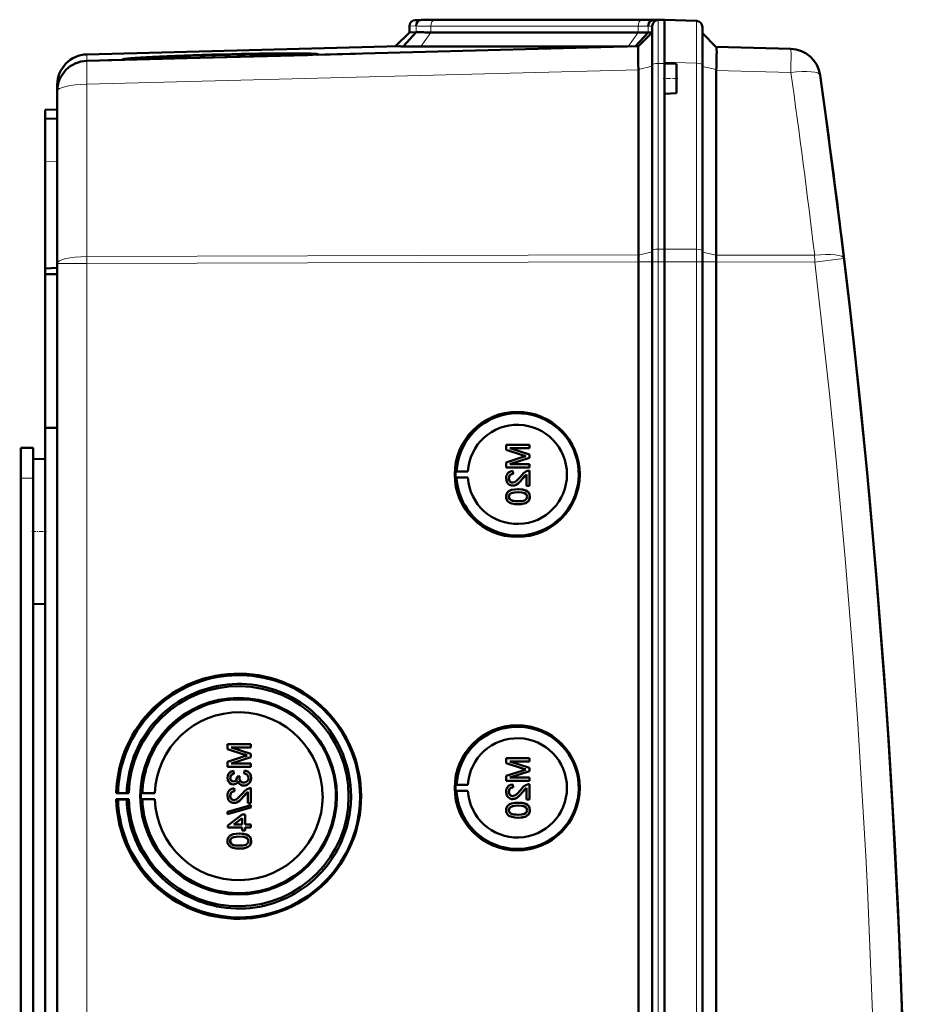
# Model space of a CAD drawing. Extents: x -1358 to 1757, y -1535 to 612.
# Tile 12 of 84: x 462 to 608, y -1136 to -974. Entities that reach past the tile are written whole.
import ezdxf

# ---------------------------------------------------------------- set-up
doc = ezdxf.new("R2010")
doc.units = 0
doc.linetypes.add('DASHDOT', pattern=[18.5, 12, -3, 0.5, -3])

msp = doc.modelspace()

# ---------------------------------------------------------------- linework, layer by layer
at = {"color": 7, "lineweight": 50}
for p, q in [((527.79, -974.22), (526.76, -974.26)), ((528.7, -974.2), (527.76, -974.23)), ((528.7, -974.2), (527.79, -974.22)), ((528.7, -974.2), (527.79, -974.22)), ((527.79, -974.22), (527.79, -974.22)), ((530.72, -974.22), (530.46, -974.22)), ((564.86, -974.22), (530.72, -974.22)), ((564.86, -974.22), (530.72, -974.22)), ((564.86, -974.22), (530.72, -974.22)), ((566.9, -974.24), (565.96, -974.28)), ((566.76, -974.26), (567.79, -974.22)), ((567.79, -974.22), (566.88, -974.2)), ((567.79, -974.22), (566.88, -974.2)), ((567.79, -974.22), (566.9, -974.24)), ((567.79, -981.19), (567.79, -974.22)), ((567.79, -974.22), (573.07, -974.4)), ((525.79, -975.25), (525.79, -976.28)), ((565.79, -981.62), (565.79, -975.25)), ((574.04, -981.6), (574.04, -975.4)), ((525.79, -976.28), (523.49, -978.58)), ((526.87, -976.25), (524.73, -978.6)), ((526.87, -976.25), (525.79, -976.28)), ((563.45, -976.28), (529.31, -976.28)), ((565.08, -976.3), (562.98, -978.6)), ((563.49, -978.58), (565.79, -976.28)), ((565.79, -976.28), (565.08, -976.3)), ((576.33, -978.7), (574.04, -976.4)), ((524.1, -978.57), (472.66, -979.91)), ((563.49, -978.58), (472.66, -980.96)), ((527.65, -978.63), (561.64, -978.63)), ((576.33, -978.69), (588.61, -979.01)), ((480.21, -980.7), (478.49, -980.74)), ((478.49, -980.77), (480.2, -980.72)), ((480.2, -980.72), (480.2, -980.76)), ((508.95, -980.01), (480.33, -980.76)), ((509.08, -979.95), (509.09, -980.01)), ((510.67, -979.97), (516.84, -979.8)), ((476.23, -980.87), (478.61, -980.8)), ((563.49, -982.37), (563.48, -981.5)), ((563.49, -982.37), (563.49, -982.46)), ((565.79, -1012.19), (565.79, -981.62)), ((567.79, -981.39), (567.79, -981.19)), ((567.79, -981.39), (567.79, -981.19)), ((567.79, -981.39), (567.79, -983.89)), ((569.79, -981.46), (567.79, -981.39)), ((569.79, -981.46), (569.79, -983.89)), ((574.04, -1012.22), (574.04, -981.6)), ((563.49, -1012.93), (563.49, -982.46)), ((567.79, -983.89), (567.79, -986.39)), ((569.79, -983.89), (569.79, -986.32)), ((576.33, -982.57), (576.33, -1012.94)), ((467.79, -984.91), (467.79, -985.95)), ((467.79, -985.96), (467.79, -1014.32)), ((569.79, -986.32), (567.79, -986.39)), ((567.79, -1011.96), (567.79, -986.39)), ((567.79, -1011.96), (567.79, -986.39)), ((465.79, -989.04), (467.79, -988.97)), ((465.79, -990.54), (465.79, -989.04)), ((467.79, -990.47), (465.79, -990.54)), ((465.79, -990.54), (465.79, -997.54)), ((465.79, -997.54), (465.79, -1015.17)), ((596.81, -1008.91), (596.93, -1009.92)), ((565.79, -1014.04), (565.79, -1012.19)), ((567.79, -1014.04), (567.79, -1011.96)), ((567.79, -1014.04), (567.79, -1011.96)), ((574.04, -1014.04), (574.04, -1012.22)), ((467.79, -1361.82), (467.79, -1014.32)), ((563.49, -1014.04), (563.49, -1014.05)), ((563.49, -1362.09), (563.49, -1014.05)), ((565.79, -1014.04), (565.79, -1362.1)), ((567.79, -1029.03), (567.79, -1014.04)), ((567.79, -1014.04), (567.79, -1362.1)), ((574.04, -1362.1), (574.04, -1014.04)), ((576.33, -1014.06), (576.33, -1014.04)), ((576.33, -1362.07), (576.33, -1014.06)), ((465.79, -1015.17), (467.79, -1015.07)), ((465.79, -1016.11), (465.79, -1015.17)), ((465.79, -1016.11), (467.79, -1016.09)), ((465.79, -1016.11), (465.79, -1041.39)), ((567.79, -1029.03), (567.79, -1341.83)), ((465.79, -1041.39), (465.79, -1187.14)), ((465.79, -1041.39), (467.79, -1041.41)), ((461.79, -1044.67), (463.79, -1044.67)), ((461.79, -1049.67), (461.79, -1044.67)), ((463.79, -1049.67), (463.79, -1044.67)), ((545.56, -1044.19), (541.71, -1044.19)), ((541.71, -1045.01), (541.71, -1044.19)), ((541.71, -1045.01), (544.41, -1045.87)), ((542.3, -1044.74), (545.56, -1044.74)), ((545.56, -1045.76), (542.3, -1044.74)), ((545.57, -1045.76), (542.31, -1044.74)), ((545.56, -1044.19), (545.57, -1044.19)), ((545.56, -1044.19), (545.56, -1044.74)), ((545.56, -1044.74), (545.57, -1044.74)), ((545.57, -1044.19), (545.57, -1044.74)), ((463.79, -1046.57), (465.79, -1046.52)), ((463.79, -1046.57), (465.79, -1046.52)), ((463.79, -1046.57), (463.79, -1058.47)), ((544.37, -1046.23), (541.71, -1047.09)), ((541.71, -1047.9), (541.71, -1047.09)), ((542.3, -1047.35), (545.56, -1046.33)), ((542.31, -1047.35), (545.57, -1046.33)), ((545.56, -1045.76), (545.57, -1045.76)), ((545.56, -1045.76), (545.56, -1046.33)), ((545.56, -1046.33), (545.57, -1046.33)), ((545.57, -1045.76), (545.57, -1046.33)), ((533.37, -1048.56), (533.56, -1048.53)), ((533.37, -1048.56), (535.41, -1048.56)), ((533.56, -1048.53), (535.41, -1048.56)), ((541.71, -1047.9), (545.56, -1047.9)), ((545.56, -1047.35), (542.3, -1047.35)), ((542.8, -1048.49), (542.8, -1048.49)), ((542.85, -1048.98), (542.8, -1048.49)), ((542.85, -1048.98), (542.8, -1048.49)), ((545.56, -1047.35), (545.57, -1047.35)), ((545.56, -1047.35), (545.56, -1047.9)), ((545.56, -1047.9), (545.57, -1047.9)), ((545.56, -1048.44), (545.57, -1048.44)), ((545.56, -1048.44), (545.56, -1050.96)), ((545.57, -1047.35), (545.57, -1047.9)), ((545.57, -1048.44), (545.57, -1050.96)), ((461.79, -1179.67), (461.79, -1049.67)), ((463.79, -1052.06), (463.79, -1049.67)), ((533.37, -1049.56), (533.56, -1049.59)), ((533.37, -1049.56), (535.41, -1049.56)), ((533.56, -1049.59), (535.41, -1049.56)), ((542.15, -1049.71), (542.16, -1049.71)), ((542.85, -1048.98), (542.85, -1048.98)), ((544.35, -1049.84), (544.36, -1049.84)), ((544.36, -1049.84), (545.07, -1049.08)), ((545.07, -1050.96), (545.07, -1049.08)), ((542.77, -1050.91), (542.78, -1050.91)), ((543.66, -1051.5), (543.67, -1051.5)), ((545.07, -1050.96), (545.56, -1050.96)), ((545.24, -1051.88), (545.25, -1051.88)), ((545.56, -1050.96), (545.57, -1050.96)), ((542.15, -1052.73), (542.16, -1052.73)), ((542.42, -1052.22), (542.43, -1052.22)), ((545.61, -1052.74), (545.62, -1052.74)), ((543.66, -1053.97), (543.67, -1053.97)), ((463.79, -1058.47), (463.79, -1070.36)), ((463.79, -1311.26), (463.79, -1064.88)), ((463.79, -1070.36), (465.79, -1070.42)), ((499.67, -1093.48), (495.82, -1093.48)), ((495.82, -1094.3), (495.82, -1093.48)), ((499.67, -1095.05), (496.41, -1094.03)), ((496.41, -1094.03), (499.67, -1094.03)), ((499.68, -1095.05), (496.42, -1094.03)), ((499.67, -1093.48), (499.68, -1093.48)), ((499.67, -1093.48), (499.67, -1094.03)), ((499.67, -1094.03), (499.68, -1094.03)), ((499.68, -1093.48), (499.68, -1094.03)), ((495.82, -1094.3), (498.52, -1095.16)), ((498.47, -1095.52), (495.82, -1096.38)), ((496.41, -1096.64), (499.67, -1095.62)), ((496.42, -1096.64), (499.68, -1095.62)), ((499.67, -1095.05), (499.68, -1095.05)), ((499.67, -1095.05), (499.67, -1095.62)), ((499.67, -1095.62), (499.68, -1095.62)), ((499.68, -1095.05), (499.68, -1095.62)), ((545.56, -1095.8), (541.71, -1095.8)), ((541.71, -1096.62), (541.71, -1095.8)), ((545.56, -1095.8), (545.57, -1095.8)), ((545.56, -1095.8), (545.56, -1096.34)), ((545.57, -1095.8), (545.57, -1096.34)), ((495.82, -1097.19), (495.82, -1096.38)), ((495.82, -1097.19), (499.67, -1097.19)), ((499.67, -1096.64), (496.41, -1096.64)), ((499.67, -1096.64), (499.68, -1096.64)), ((499.67, -1096.64), (499.67, -1097.19)), ((499.67, -1097.19), (499.68, -1097.19)), ((499.68, -1096.64), (499.68, -1097.19)), ((541.71, -1096.62), (544.41, -1097.48)), ((542.3, -1096.34), (545.56, -1096.34)), ((545.56, -1097.37), (542.3, -1096.34)), ((545.57, -1097.37), (542.31, -1096.34)), ((545.56, -1096.34), (545.57, -1096.34)), ((545.56, -1097.37), (545.57, -1097.37)), ((545.56, -1097.37), (545.56, -1097.93)), ((545.57, -1097.37), (545.57, -1097.93)), ((496.26, -1099.02), (496.27, -1099.02)), ((496.81, -1097.88), (496.81, -1097.88)), ((496.85, -1098.37), (496.81, -1097.88)), ((496.86, -1098.37), (496.81, -1097.88)), ((496.85, -1098.37), (496.86, -1098.37)), ((497.84, -1098.76), (497.4, -1098.81)), ((497.4, -1098.81), (497.4, -1098.88)), ((497.79, -1099.08), (497.8, -1099.08)), ((497.84, -1098.76), (497.85, -1098.76)), ((498.63, -1097.83), (498.58, -1098.32)), ((498.63, -1097.83), (498.64, -1097.83)), ((499.72, -1099.03), (499.73, -1099.03)), ((544.37, -1097.84), (541.71, -1098.69)), ((541.71, -1099.5), (541.71, -1098.69)), ((542.3, -1098.96), (545.56, -1097.93)), ((545.56, -1098.96), (542.3, -1098.96)), ((542.31, -1098.96), (545.57, -1097.93)), ((545.56, -1097.93), (545.57, -1097.93)), ((545.56, -1098.96), (545.57, -1098.96)), ((545.56, -1098.96), (545.56, -1099.5)), ((545.57, -1098.96), (545.57, -1099.5)), ((496.8, -1100.1), (496.8, -1100.1)), ((498.51, -1100.3), (498.52, -1100.3)), ((499.67, -1100.69), (499.68, -1100.69)), ((499.67, -1100.69), (499.67, -1103.21)), ((499.68, -1100.69), (499.68, -1103.21)), ((533.37, -1100.17), (533.56, -1100.14)), ((533.37, -1100.17), (535.41, -1100.17)), ((533.56, -1100.14), (535.41, -1100.17)), ((541.71, -1099.5), (545.56, -1099.5)), ((542.8, -1100.1), (542.8, -1100.1)), ((542.85, -1100.59), (542.8, -1100.1)), ((542.85, -1100.59), (542.8, -1100.1)), ((542.85, -1100.59), (542.85, -1100.59)), ((544.36, -1101.45), (545.07, -1100.69)), ((545.07, -1102.57), (545.07, -1100.68)), ((545.56, -1099.5), (545.57, -1099.5)), ((545.56, -1100.05), (545.57, -1100.05)), ((545.56, -1100.05), (545.56, -1102.57)), ((545.57, -1100.05), (545.57, -1102.57)), ((477.49, -1101.55), (477.79, -1101.51)), ((479.55, -1101.55), (477.49, -1101.55)), ((477.79, -1101.51), (479.21, -1101.53)), ((479.21, -1101.53), (479.55, -1101.55)), ((481.79, -1101.52), (481.58, -1101.55)), ((481.58, -1101.55), (483.86, -1101.55)), ((483.86, -1101.55), (481.79, -1101.52)), ((496.26, -1101.97), (496.27, -1101.97)), ((496.9, -1100.74), (496.91, -1100.74)), ((496.95, -1101.24), (496.9, -1100.74)), ((496.96, -1101.24), (496.91, -1100.74)), ((496.95, -1101.24), (496.96, -1101.24)), ((498.46, -1102.09), (498.47, -1102.09)), ((498.47, -1102.09), (499.18, -1101.33)), ((499.18, -1103.21), (499.18, -1101.33)), ((533.37, -1101.17), (533.56, -1101.19)), ((533.37, -1101.17), (535.41, -1101.17)), ((533.56, -1101.19), (535.41, -1101.17)), ((542.15, -1101.32), (542.16, -1101.32)), ((544.35, -1101.45), (544.36, -1101.45)), ((477.79, -1102.6), (477.49, -1102.55)), ((477.49, -1102.55), (479.55, -1102.55)), ((479.21, -1102.58), (477.79, -1102.6)), ((479.55, -1102.55), (479.21, -1102.58)), ((481.79, -1102.58), (481.58, -1102.55)), ((481.58, -1102.55), (483.86, -1102.55)), ((483.86, -1102.55), (481.79, -1102.58)), ((499.67, -1103.51), (495.82, -1104.6)), ((495.82, -1105), (499.67, -1103.92)), ((495.83, -1105), (499.68, -1103.92)), ((496.88, -1103.16), (496.89, -1103.16)), ((499.18, -1103.21), (499.67, -1103.21)), ((499.67, -1103.21), (499.68, -1103.21)), ((499.67, -1103.51), (499.68, -1103.51)), ((499.67, -1103.51), (499.67, -1103.92)), ((499.67, -1103.92), (499.68, -1103.92)), ((499.68, -1103.51), (499.68, -1103.92)), ((542.42, -1103.83), (542.43, -1103.83)), ((542.77, -1102.52), (542.78, -1102.52)), ((543.66, -1103.11), (543.67, -1103.11)), ((545.07, -1102.57), (545.56, -1102.57)), ((545.24, -1103.48), (545.25, -1103.48)), ((545.56, -1102.57), (545.57, -1102.57)), ((495.82, -1105), (495.82, -1104.6)), ((495.82, -1105), (495.83, -1105)), ((498.24, -1105.04), (495.87, -1106.87)), ((498.73, -1105.04), (498.24, -1105.04)), ((498.73, -1105.04), (498.74, -1105.04)), ((498.73, -1105.04), (498.73, -1106.72)), ((498.74, -1105.04), (498.74, -1106.72)), ((542.15, -1104.34), (542.16, -1104.34)), ((543.66, -1105.58), (543.67, -1105.58)), ((545.61, -1104.34), (545.62, -1104.34)), ((495.87, -1107.21), (495.87, -1106.87)), ((495.87, -1107.21), (498.24, -1107.21)), ((496.85, -1106.72), (498.24, -1105.65)), ((498.24, -1106.72), (496.85, -1106.72)), ((496.86, -1106.72), (498.25, -1105.65)), ((498.24, -1106.72), (498.24, -1105.65)), ((498.24, -1107.71), (498.24, -1107.21)), ((499.67, -1106.72), (498.73, -1106.72)), ((498.73, -1107.21), (499.67, -1107.21)), ((498.73, -1107.21), (498.73, -1107.71)), ((498.74, -1107.21), (498.74, -1107.71)), ((499.67, -1106.72), (499.68, -1106.72)), ((499.67, -1106.72), (499.67, -1107.21)), ((499.67, -1107.21), (499.68, -1107.21)), ((499.68, -1106.72), (499.68, -1107.21)), ((497.77, -1108.2), (497.78, -1108.2)), ((498.24, -1107.71), (498.73, -1107.71)), ((498.73, -1107.71), (498.74, -1107.71)), ((499.35, -1108.58), (499.36, -1108.58)), ((496.26, -1109.43), (496.27, -1109.43)), ((496.53, -1108.92), (496.53, -1108.92)), ((499.72, -1109.44), (499.73, -1109.44)), ((497.77, -1110.67), (497.78, -1110.67))]:
    msp.add_line(p, q, dxfattribs=at)
at = {"color": 7, "lineweight": 18}
for p, q in [((527.76, -974.23), (526.76, -974.26)), ((529.99, -974.26), (564.13, -974.26)), ((566.76, -974.26), (565.96, -974.28)), ((566.76, -981.4), (566.76, -974.26)), ((566.88, -974.25), (566.88, -974.2)), ((526.88, -975.23), (525.79, -975.25)), ((526.88, -975.23), (526.87, -976.25)), ((563.45, -975.25), (529.31, -975.25)), ((529.31, -975.25), (529.31, -976.28)), ((563.45, -975.25), (563.45, -976.28)), ((565.79, -975.25), (565.08, -975.27)), ((565.08, -975.27), (565.08, -976.3)), ((529.31, -976.28), (527.65, -978.63)), ((563.45, -976.28), (561.79, -978.63)), ((472.66, -980.96), (472.66, -979.91)), ((563.49, -982.37), (565.79, -981.85)), ((567.79, -981.39), (566.76, -981.4)), ((566.76, -981.4), (566.76, -1011.97)), ((573.07, -981.37), (567.79, -981.19)), ((573.07, -1012), (573.07, -981.37)), ((576.33, -982.39), (574.04, -981.88)), ((472.66, -984.83), (563.49, -982.46)), ((588.61, -982.89), (576.33, -982.57)), ((472.66, -1013.2), (472.66, -984.83)), ((467.79, -997.47), (465.79, -997.54)), ((563.49, -1012.93), (472.66, -1013.2)), ((472.66, -1014.32), (472.66, -1013.2)), ((563.49, -1012.94), (565.79, -1012.42)), ((566.76, -1011.97), (567.79, -1011.96)), ((566.76, -1014.04), (566.76, -1011.97)), ((573.07, -1012), (567.79, -1011.96)), ((573.07, -1014.04), (573.07, -1012)), ((576.33, -1012.96), (574.04, -1012.45)), ((576.33, -1012.94), (592.53, -1012.99)), ((472.66, -1014.32), (467.79, -1014.32)), ((472.66, -1014.32), (563.49, -1014.05)), ((472.66, -1361.82), (472.66, -1014.32)), ((563.49, -1014.04), (565.79, -1014.04)), ((565.79, -1014.04), (566.76, -1014.04)), ((566.76, -1014.04), (567.79, -1014.04)), ((566.76, -1014.04), (566.76, -1362.1)), ((573.07, -1014.04), (567.79, -1014.04)), ((573.07, -1014.04), (574.04, -1014.04)), ((573.07, -1362.1), (573.07, -1014.04)), ((576.33, -1014.04), (574.04, -1014.04)), ((592.53, -1014.11), (576.33, -1014.06)), ((461.79, -1049.67), (463.79, -1049.67))]:
    msp.add_line(p, q, dxfattribs=at)
at = {"color": 7, "linetype": 'DASHDOT', "lineweight": 18, "ltscale": 0.060016}
msp.add_line((569.99, -983.89), (567.59, -983.89), dxfattribs=at)
at = {"color": 7, "linetype": 'DASHDOT', "lineweight": 18, "ltscale": 0.060001}
for p, q in [((461.59, -1049.67), (463.99, -1049.67)), ((463.59, -1058.47), (465.99, -1058.47))]:
    msp.add_line(p, q, dxfattribs=at)
at = {"color": 7, "lineweight": 18}
for points in [[(573.07, -974.4), (573.07, -974.41), (573.07, -974.42), (573.08, -975.73), (573.07, -981.37)], [(592.53, -1014.11), (595.97, -1013.7), (597.32, -1013.52), (597.36, -1013.52), (597.36, -1013.52)]]:
    msp.add_lwpolyline(points, dxfattribs=at)
at = {"color": 7, "lineweight": 50}
for points in [[(563.47, -978.88), (563.48, -978.6), (563.49, -978.59), (563.49, -978.58)], [(576.39, -979.78), (576.37, -978.9), (576.34, -978.72), (576.33, -978.7), (576.33, -978.7)], [(542.8, -1048.49), (542.44, -1048.57), (542.11, -1048.74), (541.98, -1048.87), (541.8, -1049.19), (541.72, -1049.55), (541.71, -1049.72)], [(545.22, -1048.49), (544.96, -1048.61), (544.6, -1048.85), (544.12, -1049.38)], [(541.71, -1049.72), (541.75, -1050.08), (541.88, -1050.41), (542.05, -1050.62), (542.26, -1050.78), (542.6, -1050.9), (542.77, -1050.91)], [(542.15, -1049.71), (542.21, -1049.38), (542.34, -1049.19), (542.52, -1049.05), (542.74, -1048.99), (542.85, -1048.98)], [(542.78, -1050.42), (542.57, -1050.38), (542.39, -1050.28), (542.25, -1050.11), (542.18, -1049.92), (542.15, -1049.71)], [(542.16, -1049.71), (542.19, -1049.49), (542.25, -1049.32), (542.42, -1049.12), (542.66, -1049), (542.85, -1048.98)], [(542.79, -1050.42), (542.58, -1050.38), (542.43, -1050.3), (542.3, -1050.17), (542.21, -1050.02), (542.16, -1049.71)], [(542.77, -1050.91), (542.97, -1050.89), (543.34, -1050.77), (543.67, -1050.55), (543.96, -1050.28), (544.35, -1049.84)], [(544.12, -1049.38), (543.53, -1050.02), (543.4, -1050.14), (543.11, -1050.33), (542.78, -1050.42)], [(542.78, -1050.91), (543.07, -1050.88), (543.41, -1050.74), (543.67, -1050.56), (544.08, -1050.16), (544.36, -1049.84)], [(544.35, -1049.84), (544.76, -1049.36), (545.07, -1049.08)], [(543.66, -1051.5), (543.14, -1051.53), (542.62, -1051.62), (542.26, -1051.77), (542.15, -1051.84), (541.95, -1052.01), (541.81, -1052.24), (541.73, -1052.49), (541.71, -1052.74)], [(542.42, -1052.22), (542.76, -1052.08), (543.14, -1052.02), (543.66, -1052)], [(542.43, -1052.22), (542.82, -1052.07), (543.16, -1052.02), (543.67, -1052)], [(545.24, -1051.88), (544.95, -1051.71), (544.48, -1051.57), (543.82, -1051.51), (543.66, -1051.5)], [(543.66, -1052), (544.32, -1052.03), (544.59, -1052.09), (544.72, -1052.13), (544.99, -1052.31), (545.14, -1052.55), (545.17, -1052.74)], [(545.25, -1051.88), (544.82, -1051.66), (544.33, -1051.55), (543.67, -1051.5)], [(545.61, -1052.74), (545.56, -1052.35), (545.43, -1052.09), (545.24, -1051.88)], [(545.62, -1052.74), (545.56, -1052.36), (545.38, -1052.01), (545.25, -1051.88)], [(541.71, -1052.74), (541.73, -1053), (541.82, -1053.25), (541.96, -1053.47), (542.16, -1053.64), (542.31, -1053.73), (542.64, -1053.86), (543.16, -1053.95), (543.66, -1053.97)], [(542.15, -1052.73), (542.16, -1052.61), (542.25, -1052.39), (542.42, -1052.22)], [(543.66, -1053.48), (543.29, -1053.47), (542.97, -1053.44), (542.69, -1053.38), (542.56, -1053.33), (542.3, -1053.14), (542.17, -1052.88), (542.15, -1052.73)], [(542.16, -1052.73), (542.19, -1052.55), (542.34, -1052.3), (542.43, -1052.22)], [(543.67, -1053.48), (543.1, -1053.45), (542.73, -1053.39), (542.56, -1053.32), (542.4, -1053.22), (542.27, -1053.08), (542.17, -1052.82), (542.16, -1052.73)], [(543.66, -1053.97), (544.18, -1053.95), (544.7, -1053.85), (544.94, -1053.77), (545.17, -1053.64), (545.37, -1053.46), (545.51, -1053.24), (545.59, -1052.98), (545.61, -1052.74)], [(545.17, -1052.74), (545.14, -1052.92), (545, -1053.15), (544.75, -1053.34), (544.54, -1053.4), (544.22, -1053.45), (543.66, -1053.48)], [(543.67, -1053.97), (544.17, -1053.95), (544.34, -1053.93), (544.84, -1053.81), (545.19, -1053.63), (545.44, -1053.38), (545.58, -1053.05), (545.62, -1052.74)], [(496.81, -1097.88), (496.49, -1097.97), (496.21, -1098.14), (495.99, -1098.38), (495.86, -1098.68), (495.82, -1099)], [(495.82, -1099), (495.86, -1099.33), (495.98, -1099.63), (496.2, -1099.88), (496.48, -1100.05), (496.8, -1100.1)], [(496.26, -1099.02), (496.29, -1098.83), (496.43, -1098.57), (496.58, -1098.46), (496.85, -1098.37)], [(496.81, -1099.61), (496.64, -1099.58), (496.48, -1099.5), (496.31, -1099.28), (496.26, -1099.02)], [(496.27, -1099.02), (496.29, -1098.83), (496.37, -1098.66), (496.49, -1098.52), (496.65, -1098.43), (496.86, -1098.37)], [(496.82, -1099.61), (496.65, -1099.58), (496.43, -1099.45), (496.3, -1099.24), (496.27, -1099.02)], [(497.4, -1098.88), (497.38, -1099.09), (497.26, -1099.38), (497.11, -1099.53), (497.02, -1099.58), (496.81, -1099.61)], [(498.51, -1099.8), (498.28, -1099.77), (498.08, -1099.67), (497.99, -1099.6), (497.86, -1099.41), (497.8, -1099.19), (497.79, -1099.08)], [(498.51, -1099.8), (498.28, -1099.77), (498.11, -1099.69), (497.92, -1099.5), (497.81, -1099.22), (497.8, -1099.08)], [(498.51, -1100.3), (498.71, -1100.28), (499.08, -1100.16), (499.39, -1099.92), (499.6, -1099.59), (499.71, -1099.21), (499.72, -1099.03)], [(499.27, -1099.05), (499.27, -1099.17), (499.2, -1099.4), (499.06, -1099.59), (498.86, -1099.73), (498.62, -1099.8), (498.51, -1099.8)], [(498.52, -1100.3), (498.91, -1100.24), (499.14, -1100.13), (499.34, -1099.97), (499.51, -1099.78), (499.68, -1099.42), (499.73, -1099.03)], [(498.58, -1098.32), (498.8, -1098.38), (498.99, -1098.48), (499.21, -1098.73), (499.27, -1099.05)], [(499.72, -1099.03), (499.67, -1098.67), (499.53, -1098.35), (499.29, -1098.08), (499.14, -1097.98), (498.8, -1097.86), (498.63, -1097.83)], [(499.73, -1099.03), (499.68, -1098.68), (499.6, -1098.45), (499.45, -1098.24), (499.18, -1098), (498.84, -1097.86), (498.64, -1097.83)], [(496.8, -1100.1), (496.99, -1100.08), (497.18, -1100.01), (497.34, -1099.89), (497.52, -1099.66), (497.56, -1099.58)], [(496.8, -1100.1), (497, -1100.08), (497.18, -1100.01), (497.34, -1099.9), (497.47, -1099.75), (497.56, -1099.59)], [(497.56, -1099.58), (497.65, -1099.82), (497.8, -1100.03), (498.01, -1100.19), (498.26, -1100.27), (498.51, -1100.3)], [(542.8, -1100.1), (542.44, -1100.17), (542.11, -1100.35), (541.98, -1100.48), (541.8, -1100.8), (541.72, -1101.16), (541.71, -1101.33)], [(542.15, -1101.32), (542.21, -1100.99), (542.34, -1100.79), (542.52, -1100.66), (542.74, -1100.6), (542.85, -1100.59)], [(542.16, -1101.32), (542.19, -1101.1), (542.25, -1100.93), (542.42, -1100.72), (542.66, -1100.61), (542.85, -1100.59)], [(545.22, -1100.1), (544.96, -1100.21), (544.6, -1100.46), (544.12, -1100.99)], [(544.35, -1101.45), (544.76, -1100.97), (545.07, -1100.68)], [(496.9, -1100.74), (496.54, -1100.82), (496.22, -1100.99), (496.09, -1101.12), (495.9, -1101.44), (495.83, -1101.8), (495.82, -1101.98)], [(495.82, -1101.98), (495.86, -1102.33), (495.99, -1102.67), (496.16, -1102.88), (496.37, -1103.04), (496.71, -1103.15), (496.88, -1103.16)], [(496.26, -1101.97), (496.32, -1101.63), (496.44, -1101.44), (496.63, -1101.3), (496.85, -1101.24), (496.95, -1101.24)], [(496.89, -1102.67), (496.68, -1102.63), (496.5, -1102.53), (496.36, -1102.37), (496.28, -1102.17), (496.26, -1101.97)], [(496.27, -1101.97), (496.29, -1101.74), (496.36, -1101.58), (496.53, -1101.37), (496.77, -1101.26), (496.96, -1101.24)], [(496.89, -1102.67), (496.69, -1102.64), (496.54, -1102.56), (496.41, -1102.42), (496.32, -1102.27), (496.27, -1101.97)], [(496.88, -1103.16), (497.08, -1103.15), (497.45, -1103.02), (497.78, -1102.8), (498.07, -1102.53), (498.46, -1102.09)], [(498.23, -1101.63), (497.64, -1102.27), (497.51, -1102.39), (497.22, -1102.59), (496.89, -1102.67)], [(496.89, -1103.16), (497.18, -1103.13), (497.52, -1102.99), (497.78, -1102.81), (498.19, -1102.42), (498.47, -1102.09)], [(499.33, -1100.75), (499.06, -1100.86), (498.71, -1101.11), (498.23, -1101.63)], [(498.46, -1102.09), (498.87, -1101.61), (499.18, -1101.33)], [(541.71, -1101.33), (541.75, -1101.69), (541.88, -1102.02), (542.05, -1102.23), (542.26, -1102.39), (542.6, -1102.51), (542.77, -1102.52)], [(542.78, -1102.02), (542.57, -1101.99), (542.39, -1101.88), (542.25, -1101.72), (542.18, -1101.53), (542.15, -1101.32)], [(542.79, -1102.02), (542.58, -1101.99), (542.43, -1101.91), (542.3, -1101.78), (542.21, -1101.62), (542.16, -1101.32)], [(542.77, -1102.52), (542.97, -1102.5), (543.34, -1102.38), (543.67, -1102.16), (543.96, -1101.89), (544.35, -1101.45)], [(544.12, -1100.99), (543.53, -1101.63), (543.4, -1101.75), (543.11, -1101.94), (542.78, -1102.02)], [(542.78, -1102.52), (543.07, -1102.48), (543.41, -1102.34), (543.67, -1102.17), (544.08, -1101.77), (544.36, -1101.45)], [(543.66, -1103.11), (543.14, -1103.13), (542.62, -1103.23), (542.26, -1103.38), (542.15, -1103.45), (541.95, -1103.62), (541.81, -1103.84), (541.73, -1104.1), (541.71, -1104.34)], [(542.15, -1104.34), (542.16, -1104.22), (542.25, -1104), (542.42, -1103.83)], [(542.16, -1104.34), (542.19, -1104.16), (542.34, -1103.91), (542.43, -1103.83)], [(542.42, -1103.83), (542.76, -1103.69), (543.14, -1103.63), (543.66, -1103.6)], [(542.43, -1103.83), (542.82, -1103.68), (543.16, -1103.63), (543.67, -1103.6)], [(545.24, -1103.48), (544.95, -1103.32), (544.48, -1103.18), (543.82, -1103.11), (543.66, -1103.11)], [(543.66, -1103.6), (544.32, -1103.64), (544.59, -1103.69), (544.72, -1103.74), (544.99, -1103.92), (545.14, -1104.16), (545.17, -1104.34)], [(545.25, -1103.48), (544.82, -1103.27), (544.33, -1103.15), (543.67, -1103.11)], [(545.61, -1104.34), (545.56, -1103.96), (545.43, -1103.7), (545.24, -1103.48)], [(545.62, -1104.34), (545.56, -1103.96), (545.38, -1103.62), (545.25, -1103.48)], [(541.71, -1104.34), (541.73, -1104.61), (541.82, -1104.86), (541.96, -1105.08), (542.16, -1105.25), (542.31, -1105.34), (542.64, -1105.46), (543.16, -1105.56), (543.66, -1105.58)], [(543.66, -1105.09), (543.29, -1105.08), (542.97, -1105.04), (542.69, -1104.99), (542.56, -1104.94), (542.3, -1104.74), (542.17, -1104.49), (542.15, -1104.34)], [(543.67, -1105.09), (543.1, -1105.06), (542.73, -1105), (542.56, -1104.93), (542.4, -1104.83), (542.27, -1104.69), (542.17, -1104.43), (542.16, -1104.34)], [(543.66, -1105.58), (544.18, -1105.56), (544.7, -1105.46), (544.94, -1105.37), (545.17, -1105.24), (545.37, -1105.07), (545.51, -1104.85), (545.59, -1104.59), (545.61, -1104.34)], [(545.17, -1104.34), (545.14, -1104.53), (545, -1104.76), (544.75, -1104.94), (544.54, -1105.01), (544.22, -1105.06), (543.66, -1105.09)], [(543.67, -1105.58), (544.17, -1105.56), (544.34, -1105.54), (544.84, -1105.42), (545.19, -1105.24), (545.44, -1104.99), (545.58, -1104.65), (545.62, -1104.34)], [(497.77, -1108.2), (497.25, -1108.23), (496.73, -1108.32), (496.37, -1108.47), (496.26, -1108.54), (496.06, -1108.71), (495.92, -1108.93), (495.84, -1109.19), (495.82, -1109.44)], [(496.53, -1108.92), (496.87, -1108.78), (497.25, -1108.72), (497.77, -1108.69)], [(496.53, -1108.92), (496.93, -1108.77), (497.27, -1108.72), (497.78, -1108.69)], [(499.35, -1108.58), (499.06, -1108.41), (498.59, -1108.27), (497.93, -1108.2), (497.77, -1108.2)], [(497.77, -1108.69), (498.43, -1108.73), (498.7, -1108.78), (498.83, -1108.83), (499.1, -1109.01), (499.25, -1109.25), (499.27, -1109.44)], [(499.36, -1108.58), (498.93, -1108.36), (498.44, -1108.24), (497.78, -1108.2)], [(499.72, -1109.44), (499.66, -1109.05), (499.54, -1108.79), (499.35, -1108.58)], [(499.73, -1109.44), (499.67, -1109.05), (499.49, -1108.71), (499.36, -1108.58)], [(495.82, -1109.44), (495.84, -1109.7), (495.92, -1109.95), (496.07, -1110.17), (496.27, -1110.34), (496.42, -1110.43), (496.75, -1110.55), (497.26, -1110.65), (497.77, -1110.67)], [(496.26, -1109.43), (496.27, -1109.31), (496.36, -1109.09), (496.53, -1108.92)], [(497.77, -1110.18), (497.4, -1110.17), (497.08, -1110.14), (496.8, -1110.08), (496.67, -1110.03), (496.41, -1109.83), (496.28, -1109.58), (496.26, -1109.43)], [(496.27, -1109.43), (496.29, -1109.25), (496.44, -1109), (496.53, -1108.92)], [(497.78, -1110.18), (497.21, -1110.15), (496.84, -1110.09), (496.66, -1110.02), (496.5, -1109.92), (496.38, -1109.78), (496.28, -1109.52), (496.27, -1109.43)], [(497.77, -1110.67), (498.29, -1110.65), (498.81, -1110.55), (499.05, -1110.46), (499.28, -1110.33), (499.48, -1110.16), (499.62, -1109.94), (499.7, -1109.68), (499.72, -1109.44)], [(499.27, -1109.44), (499.25, -1109.62), (499.11, -1109.85), (498.86, -1110.03), (498.64, -1110.1), (498.33, -1110.15), (497.77, -1110.18)], [(497.78, -1110.67), (498.27, -1110.65), (498.45, -1110.63), (498.95, -1110.51), (499.3, -1110.33), (499.55, -1110.08), (499.69, -1109.74), (499.73, -1109.44)]]:
    msp.add_lwpolyline(points, dxfattribs=at)
for centre, radius, start, end in [((526.79, -975.25), 1, 91.9999, 180.0004), ((530.41, -910.7), 63.52, 268.4613, 270.0941), ((530.47, -906.47), 67.74, 268.502, 270.2102), ((565.11, -906.65), 67.57, 269.7861, 271.4988), ((565.11, -906.65), 67.57, 269.7861, 271.4988), ((565.11, -1045.94), 71.72, 88.5636, 90.1948), ((566.79, -975.25), 1, 92, 180), ((573.04, -975.4), 1, 360, 88), ((529.01, -893.74), 82.54, 268.5194, 270.2071), ((563.64, -1033.03), 56.75, 88.5525, 90.1984), ((525.35, -959.44), 19.17, 266.2743, 268.1523), ((527.29, -878.71), 99.92, 268.5336, 270.2046), ((588.47, -984.01), 5, 8.0244, 88.5), ((472.79, -984.91), 5, 91.5, 180), ((478.64, -980.47), 0.335, 243.3389, 263.902), ((480.35, -980.43), 0.328, 243.4974, 265.1676), ((502.11, -979.31), 74.28, 357.6228, 359.6372), ((472.79, -985.96), 5, 91.5, 180), ((-858.99, -1188.07), 1466.77, 351.97557, 8.02443), ((588.54, -984.48), 5, 8.0056, 10.3842), ((-858.98, -1188.07), 1466.77, 7.01584, 8.00564), ((-858.98, -1188.07), 1466.77, 353.02402, 6.97598), ((543.61, -1049.05), 10.06, 33.1491, 110.5769), ((543.61, -1049.06), 10.06, 110.5864, 176.9929), ((543.6, -1049.06), 10.07, 315.7681, 33.1576), ((552.98, -1072.98), 28.1, 106.5505, 107.8561), ((554.08, -1015.44), 31.94, 252.3749, 253.4362), ((545.53, -1049.41), 0.972, 88.2771, 108.7969), ((543.61, -1049.06), 10.07, 183.0092, 238.3346), ((543.61, -1049.06), 10.06, 238.3386, 315.7704), ((497.72, -1102.04), 19.93, 83.6185, 122.6519), ((497.72, -1102.05), 19.94, 359.9906, 83.6076), ((497.69, -1102.04), 18.48, 83.5893, 122.618), ((497.69, -1102.04), 18.48, 44.5714, 83.5933), ((497.73, -1102.05), 19.94, 122.653, 161.6719), ((497.73, -1102.04), 15.94, 83.4589, 122.4168), ((497.7, -1102.05), 18.49, 122.6157, 161.6232), ((497.73, -1102.04), 15.94, 44.5027, 83.4565), ((497.73, -1102.05), 15.95, 122.4177, 161.3612), ((497.67, -1102.05), 13.82, 359.9781, 177.949), ((497.68, -1102.05), 18.49, 359.9981, 44.574), ((497.72, -1102.05), 15.95, 359.9981, 44.5023), ((543.61, -1100.66), 10.06, 33.1491, 110.5769), ((543.61, -1100.66), 10.06, 110.5864, 176.9929), ((507.09, -1122.27), 28.1, 106.5505, 107.8561), ((508.19, -1064.72), 31.94, 252.3749, 253.4362), ((543.6, -1100.67), 10.07, 315.7681, 33.1576), ((554.08, -1067.04), 31.94, 252.3749, 253.4362), ((499.03, -1099.13), 1.24, 162.9877, 177.9725), ((499.03, -1099.13), 1.24, 162.9669, 178.0009), ((552.98, -1124.59), 28.1, 106.5505, 107.8561), ((499.64, -1101.67), 0.972, 88.2771, 108.7969), ((545.53, -1101.02), 0.972, 88.2771, 108.7969), ((497.72, -1102.05), 15.95, 271.0173, 0.0108), ((543.61, -1100.67), 10.07, 183.0092, 238.3346), ((497.73, -1102.05), 19.95, 192.7797, 231.7964), ((497.7, -1102.05), 18.49, 192.8311, 231.8357), ((497.73, -1102.05), 15.95, 193.1074, 232.0485), ((497.68, -1102.05), 18.49, 309.8795, 348.884), ((497.71, -1102.05), 19.95, 309.8644, 348.8795), ((543.61, -1100.67), 10.06, 238.3386, 315.7704), ((497.73, -1102.06), 15.94, 232.049, 271.0053), ((497.69, -1102.06), 18.48, 231.8365, 270.8576), ((497.69, -1102.07), 18.48, 270.8553, 309.8839), ((497.72, -1102.06), 19.93, 231.7971, 309.8614)]:
    msp.add_arc(centre, radius, start, end, dxfattribs=at)
at = {"color": 7, "lineweight": 18}
for centre, radius, start, end in [((529.71, -899.3), 74.96, 268.5051, 270.2097), ((564.35, -1038.76), 64.5, 88.5669, 90.1937), ((529.01, -893.16), 82.1, 268.5132, 270.2082), ((563.64, -1032.53), 57.28, 88.5619, 90.1954), ((-858.87, -1186.95), 1461.79, 6.83463, 8.02442), ((593.47, -983.79), 0.0281, 9.1589, 40.9326), ((596.78, -1008.91), 0.0282, 8.141, 39.6806), ((-858.89, -1188.07), 1461.81, 353.16554, 6.83446)]:
    msp.add_arc(centre, radius, start, end, dxfattribs=at)
at = {"color": 7, "lineweight": 50}
for centre, major_axis, ratio, start_param, end_param in [((527.79, -975.23), (0, -1), 0.910082, 3.176493, 4.712384), ((565.99, -975.28), (0, -1), 0.910127, 3.176499, 4.71238), ((563.63, -983.58), (-0.13, 5), 0.020818, 0.34555, 0.998848), ((494.64, -980.33), (16.15, 0.42), 0.026181, 6.281429, 9.394847), ((494.64, -980.34), (-14.44, -0.38), 0.026181, 3.1486, 6.243308), ((494.64, -980.33), (12.78, 0.33), 0.026181, 6.281429, 9.426077), ((494.64, -980.33), (12.78, 0.33), 0.026181, 3.143896, 3.296959), ((494.64, -980.37), (-12.77, -0.33), 0.008724, 0.154064, 0.155234), ((499.35, -980.22), (8.06, 0.22), 0.032897, 6.087443, 6.280959), ((494.64, -980.34), (-14.44, -0.38), 0.026181, 3.010332, 3.146042), ((494.64, -980.37), (14.45, 0.38), 0.008724, 6.146463, 6.147289), ((500.49, -980.19), (10.3, 0.28), 0.032776, 6.129049, 6.280931), ((563.62, -983.58), (-0.13, 5), 0.020818, 0.998848, 1.141997), ((576.2, -983.69), (-0.13, -5), 0.020818, 1.798234, 1.833823), ((563.62, -1014.05), (0.01, -5), 0.026177, 4.485496, 4.709745), ((576.2, -1014.06), (0.01, 5), 0.026177, 4.717563, 4.939282), ((543.54, -1049.06), (0, 10.3), 0.999657, 4.712389, 10.995574), ((543.56, -1049.06), (0, 8.17), 0.999657, 1.632048, 7.79273), ((543.57, -1049.06), (0, -10.21), 0.999657, 4.663407, 4.761371), ((497.65, -1102.05), (0, 20.18), 0.999657, 1.595577, 7.829201), ((497.65, -1102.05), (0, 18.12), 0.999657, 1.598396, 7.826382), ((497.65, -1102.05), (0, 16.2), 0.999657, 4.712389, 10.995574), ((543.54, -1100.67), (0, 10.3), 0.999657, 4.712389, 10.995574), ((543.56, -1100.67), (0, 8.17), 0.999657, 1.632048, 7.79273), ((497.72, -1102.05), (0, -19.95), 0.999657, 4.392372, 4.684978), ((497.68, -1102.05), (0, -18.48), 0.999657, 4.391338, 4.684024), ((497.73, -1102.05), (0, -15.95), 0.999657, 4.386952, 4.678989), ((543.57, -1100.67), (0, -10.21), 0.999657, 4.663407, 4.761371), ((497.68, -1102.05), (0, -16.12), 0.999657, 4.681358, 4.74342), ((497.67, -1102.05), (0, -13.83), 0.999657, 4.748556, 7.853982), ((497.68, -1102.05), (0, -18.5), 0.999657, 1.376785, 1.570796), ((497.72, -1102.05), (0, -19.94), 0.999657, 1.376603, 1.570796), ((497.72, -1102.05), (0, -19.95), 0.999657, 4.739799, 4.935539), ((497.68, -1102.05), (0, -18.48), 0.999657, 4.740754, 4.936562), ((497.73, -1102.05), (0, -15.95), 0.999657, 4.745789, 4.941259)]:
    msp.add_ellipse(centre, major_axis=major_axis, ratio=ratio, start_param=start_param, end_param=end_param, dxfattribs=at)
at = {"color": 7, "lineweight": 18}
for centre, major_axis, ratio, start_param, end_param in [((530.01, -975.25), (0, -1), 0.707107, 3.176499, 4.712389), ((564.15, -975.25), (0, -1), 0.707107, 3.176499, 4.712389), ((588.47, -984.01), (0.13, 5), 0.020818, 4.939827, 6.283185), ((472.79, -985.96), (0.13, -5), 0.020818, 3.141593, 4.484951), ((566.79, -981.62), (-1, 0), 0.224951, 4.747296, 6.283185), ((573.04, -981.6), (-1, 0), 0.224951, 3.141593, 4.677482), ((588.47, -984.01), (4.95, 0.7), 0.219379, 0, 1.513453), ((472.79, -985.96), (5, 0), 0.224951, 1.596976, 3.141593), ((472.79, -1014.32), (5, 0), 0.224951, 1.596976, 3.141593), ((566.79, -1012.19), (-1, 0), 0.224951, 4.747296, 6.283185), ((573.04, -1012.22), (-1, 0), 0.224951, 3.141593, 4.677482), ((592.4, -1014.11), (4.96, 0.59), 0.220468, 0, 1.51802), ((592.4, -1014.11), (0.01, 5), 0.026177, 4.712467, 4.939282)]:
    msp.add_ellipse(centre, major_axis=major_axis, ratio=ratio, start_param=start_param, end_param=end_param, dxfattribs=at)

doc.saveas('drawing.dxf')
